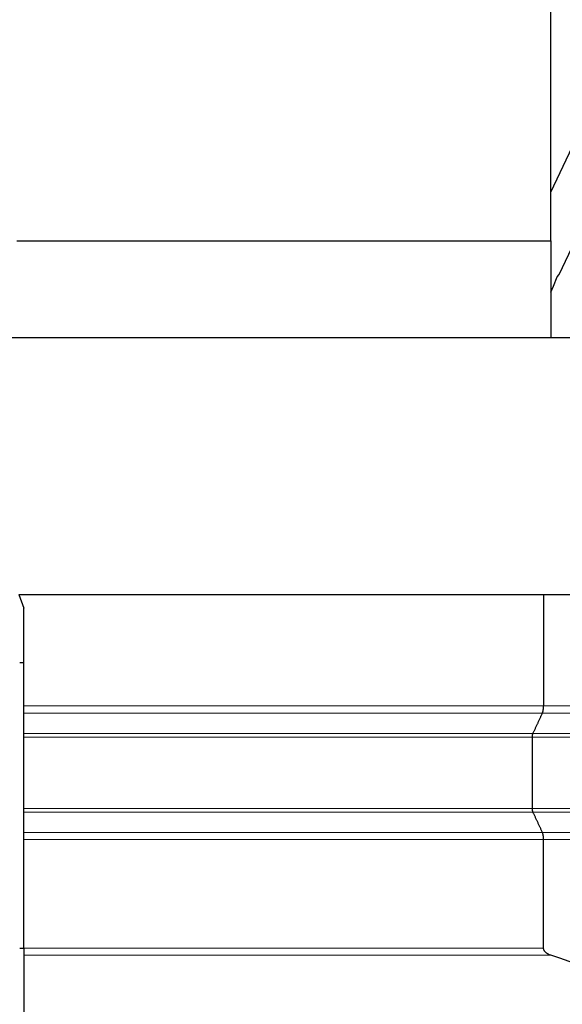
# Model space of a CAD drawing. Header units: inches. Extents: x 0 to 23760, y -13 to 16800.
# Tile 132 of 207: x 12075 to 12467, y 6970 to 7681. Entities that reach past the tile are written whole.
import ezdxf

# ---------------------------------------------------------------- set-up
doc = ezdxf.new("R2010")
doc.units = ezdxf.units.IN
doc.layers.add('254', color=7, linetype='Continuous', true_color=0xffffff)
doc.styles.add('latin_extended', font='simplex.shx')
doc.dimstyles.get("Standard").update_dxf_attribs({"dimtxt": 0.18, "dimasz": 0.18, "dimexe": 0.18, "dimexo": 0.0625, "dimgap": 0.09, "dimtad": 0, "dimtih": 1, "dimtoh": 1, "dimdec": 4, "dimzin": 0, "dimdsep": 46, "dimtxsty": 'Standard', "dimcen": 0.09, "dimadec": 0, "dimazin": 0, "dimtfac": 1, "dimtdec": 4, "dimtofl": 0, "dimtmove": 0, "dimatfit": 3, "dimfxl": 1, "dimtolj": 1, "dimtzin": 0, "dimarcsym": 0})

# ---------------------------------------------------------------- blocks, each defined once
blk = doc.blocks.new('_U4')
at = {"layer": '254', "color": 3, "linetype": 'Continuous', "lineweight": 13, "transparency": 16777216}
for p, q in [((12485.76, 8556.13), (13798.13, 8556.13)), ((13758.13, 8416.13), (13758.13, 6180.12)), ((11944.93, 6040.12), (13798.13, 6040.12))]:
    blk.add_line(p, q, dxfattribs=at)
at = {"layer": '254', "color": 3, "transparency": 16777216}
for points in [[(13781.46, 8416.13), (13734.79, 8416.13), (13758.13, 8556.13)], [(13734.79, 6180.12), (13781.46, 6180.12), (13758.13, 6040.12)]]:
    blk.add_solid(points, dxfattribs=at)
at = {"layer": 'Defpoints', "color": 0, "transparency": 16777216}
for p in [(12445.76, 8556.13), (11904.93, 6040.12), (13758.13, 6040.12)]:
    blk.add_point(p, dxfattribs=at)
at = {"layer": '254', "color": 2, "lineweight": 13, "transparency": 16777216, "insert": (13548.13, 7068.12), "char_height": 140, "attachment_point": 1, "rotation": 90, "style": 'latin_extended'}
blk.add_mtext('\\A1;2516', dxfattribs=at)

msp = doc.modelspace()

# ---------------------------------------------------------------- linework, layer by layer
at = {"layer": '254', "color": 2, "linetype": 'Continuous', "lineweight": 25}
for p, q in [((12458.425, 7521.629), (12458.425, 7772.618)), ((12458.425, 7556.794), (12544.783, 7739.394)), ((12464.491, 7497.388), (12551.522, 7681.411)), ((12072.925, 7521.629), (12458.425, 7521.629)), ((12458.425, 7521.629), (12458.425, 7451.618)), ((12463.158, 7495.773), (12464.491, 7497.388)), ((12460.495, 7488.939), (12463.158, 7495.773)), ((12458.425, 7484.563), (12460.495, 7488.939)), ((12478.425, 7451.618), (12046.925, 7451.618)), ((12074.324, 7266.118), (12478.425, 7266.118)), ((12074.324, 7266.118), (12077.925, 7256.226)), ((12453.246, 7266.118), (12453.246, 7185.714)), ((12077.925, 7185.714), (12077.925, 7256.226)), ((12074.93, 7217.127), (12077.925, 7217.127)), ((12077.925, 7165.796), (12077.925, 7180.518)), ((12077.925, 7111.662), (12077.925, 7163.198)), ((12445.207, 7111.662), (12445.207, 7163.198)), ((12074.93, 7010.704), (12077.925, 7010.704)), ((12077.925, 7010.848), (12077.925, 7005.655)), ((12077.925, 7005.655), (12077.925, 6933.576))]:
    msp.add_line(p, q, dxfattribs=at)
at = {"layer": '254', "color": 110, "linetype": 'Continuous', "lineweight": 13}
for p, q in [((12452.442, 7180.518), (12077.925, 7180.518)), ((12969.958, 7180.518), (12452.442, 7180.518)), ((12445.609, 7165.796), (12077.925, 7165.796)), ((12445.207, 7163.198), (12077.925, 7163.198)), ((12942.958, 7163.198), (12445.207, 7163.198)), ((12944.458, 7165.796), (12445.609, 7165.796)), ((12445.207, 7111.662), (12077.925, 7111.662)), ((12445.609, 7109.064), (12077.925, 7109.064)), ((12942.958, 7111.662), (12445.207, 7111.662)), ((12944.459, 7109.064), (12445.609, 7109.064)), ((12452.442, 7094.341), (12077.925, 7094.341)), ((12969.958, 7094.341), (12452.442, 7094.341)), ((12453.246, 7089.145), (12077.925, 7089.145)), ((12972.958, 7089.145), (12453.246, 7089.145)), ((12077.925, 7005.655), (12458.431, 7005.655))]:
    msp.add_line(p, q, dxfattribs=at)
at = {"layer": '254', "color": 2, "linetype": 'Continuous', "lineweight": 25}
for points, knots in [([(12077.925, 7180.518), (12077.925, 7180.65), (12077.925, 7180.796), (12077.925, 7181.035), (12077.925, 7181.118), (12077.925, 7181.248), (12077.925, 7181.314), (12077.925, 7181.382), (12077.925, 7181.428), (12077.925, 7181.451), (12077.925, 7181.661), (12077.925, 7181.857), (12077.925, 7182.27), (12077.925, 7182.487), (12077.925, 7182.826), (12077.925, 7182.942), (12077.925, 7183.178), (12077.925, 7183.298), (12077.925, 7183.66), (12077.925, 7183.907), (12077.925, 7184.409), (12077.925, 7184.665), (12077.925, 7184.991), (12077.925, 7185.057), (12077.925, 7185.188), (12077.925, 7185.254), (12077.925, 7185.451), (12077.925, 7185.582), (12077.925, 7185.714)], [0, 0, 0, 0, 0.125, 0.125, 0.1875, 0.1875, 0.21875, 0.234375, 0.234375, 0.25, 0.25, 0.375, 0.375, 0.5, 0.5, 0.5625, 0.5625, 0.625, 0.625, 0.75, 0.75, 0.875, 0.875, 0.90625, 0.90625, 0.9375, 0.9375, 1, 1, 1, 1]), ([(12077.925, 7163.198), (12077.925, 7163.33), (12077.925, 7163.461), (12077.925, 7163.719), (12077.925, 7163.847), (12077.925, 7164.037), (12077.925, 7164.1), (12077.925, 7164.194), (12077.925, 7164.225), (12077.925, 7164.287), (12077.925, 7164.317), (12077.925, 7164.469), (12077.925, 7164.586), (12077.925, 7164.811), (12077.925, 7164.92), (12077.925, 7165.051), (12077.925, 7165.077), (12077.925, 7165.128), (12077.925, 7165.203), (12077.925, 7165.274), (12077.925, 7165.413), (12077.925, 7165.498), (12077.925, 7165.657), (12077.925, 7165.73), (12077.925, 7165.796)], [0, 0, 0, 0, 0.125, 0.125, 0.25, 0.25, 0.3125, 0.3125, 0.34375, 0.34375, 0.375, 0.375, 0.5, 0.5, 0.625, 0.625, 0.65625, 0.65625, 0.6875, 0.75, 0.75, 0.875, 0.875, 1, 1, 1, 1]), ([(12077.925, 7109.064), (12077.925, 7109.13), (12077.925, 7109.203), (12077.925, 7109.322), (12077.925, 7109.364), (12077.925, 7109.429), (12077.925, 7109.451), (12077.925, 7109.496), (12077.925, 7109.519), (12077.925, 7109.635), (12077.925, 7109.733), (12077.925, 7109.94), (12077.925, 7110.048), (12077.925, 7110.218), (12077.925, 7110.275), (12077.925, 7110.394), (12077.925, 7110.454), (12077.925, 7110.635), (12077.925, 7110.758), (12077.925, 7111.009), (12077.925, 7111.137), (12077.925, 7111.3), (12077.925, 7111.333), (12077.925, 7111.399), (12077.925, 7111.497), (12077.925, 7111.596), (12077.925, 7111.662)], [0, 0, 0, 0, 0.125, 0.125, 0.1875, 0.1875, 0.21875, 0.21875, 0.25, 0.25, 0.375, 0.375, 0.5, 0.5, 0.5625, 0.5625, 0.625, 0.625, 0.75, 0.75, 0.875, 0.875, 0.90625, 0.90625, 0.9375, 1, 1, 1, 1]), ([(12077.925, 7094.341), (12077.925, 7095.601), (12077.925, 7096.86), (12077.925, 7099.379), (12077.925, 7100.639), (12077.925, 7104.287), (12077.925, 7106.675), (12077.925, 7109.064)], [0, 0, 0, 0, 0.2566427, 0.2566427, 0.5132854, 0.5132854, 1, 1, 1, 1]), ([(12077.925, 7089.145), (12077.925, 7089.409), (12077.925, 7089.671), (12077.925, 7090.06), (12077.925, 7090.189), (12077.925, 7090.382), (12077.925, 7090.478), (12077.925, 7090.574), (12077.925, 7090.638), (12077.925, 7090.67), (12077.925, 7090.956), (12077.925, 7091.203), (12077.925, 7091.684), (12077.925, 7091.917), (12077.925, 7092.257), (12077.925, 7092.368), (12077.925, 7092.588), (12077.925, 7092.694), (12077.925, 7093.006), (12077.925, 7093.201), (12077.925, 7093.569), (12077.925, 7093.742), (12077.925, 7093.942), (12077.925, 7093.982), (12077.925, 7094.059), (12077.925, 7094.171), (12077.925, 7094.275), (12077.925, 7094.341)], [0, 0, 0, 0, 0.125, 0.125, 0.1875, 0.1875, 0.21875, 0.234375, 0.234375, 0.25, 0.25, 0.375, 0.375, 0.5, 0.5, 0.5625, 0.5625, 0.625, 0.625, 0.75, 0.75, 0.875, 0.875, 0.90625, 0.90625, 0.9375, 1, 1, 1, 1]), ([(12077.925, 7010.848), (12077.925, 7021.808), (12077.925, 7032.767), (12077.925, 7058.866), (12077.925, 7074.006), (12077.925, 7089.145)], [0, 0, 0, 0, 0.4199255, 0.4199255, 1, 1, 1, 1]), ([(12458.431, 7005.655), (12458.138, 7005.753), (12457.849, 7005.861), (12457.279, 7006.098), (12456.999, 7006.227), (12456.585, 7006.44), (12456.448, 7006.514), (12456.177, 7006.67), (12456.043, 7006.751), (12455.778, 7006.921), (12455.647, 7007.01), (12455.453, 7007.15), (12455.389, 7007.198), (12455.261, 7007.296), (12455.198, 7007.346), (12455.012, 7007.5), (12454.89, 7007.606), (12454.654, 7007.829), (12454.539, 7007.945), (12454.374, 7008.128), (12454.32, 7008.191), (12454.213, 7008.319), (12454.162, 7008.384), (12454.011, 7008.583), (12453.917, 7008.721), (12453.743, 7009.007), (12453.664, 7009.156), (12453.557, 7009.389), (12453.523, 7009.468), (12453.476, 7009.59), (12453.461, 7009.631), (12453.433, 7009.714), (12453.419, 7009.755), (12453.355, 7009.963), (12453.316, 7010.132), (12453.261, 7010.476), (12453.247, 7010.652), (12453.246, 7010.83)], [0, 0, 0, 0, 0.125, 0.125, 0.25, 0.25, 0.3125, 0.3125, 0.375, 0.375, 0.4375, 0.4375, 0.46875, 0.46875, 0.5, 0.5, 0.5625, 0.5625, 0.625, 0.625, 0.65625, 0.65625, 0.6875, 0.6875, 0.75, 0.75, 0.8125, 0.8125, 0.84375, 0.84375, 0.859375, 0.859375, 0.875, 0.875, 0.9375, 0.9375, 1, 1, 1, 1])]:
    msp.add_open_spline(points, degree=3, knots=knots, dxfattribs=at)
at = {"layer": '254', "color": 110, "linetype": 'Continuous', "lineweight": 13}
for points, degree in [([(12077.925, 7185.714), (12453.246, 7185.714)], 1), ([(12453.246, 7185.714), (12972.958, 7185.714)], 1), ([(12077.925, 7010.848), (12203.032, 7010.848), (12328.139, 7010.848), (12453.246, 7010.848)], 3)]:
    msp.add_open_spline(points, degree=degree, dxfattribs=at)
at = {"layer": '254', "color": 2, "linetype": 'Continuous', "lineweight": 25}
for points, weights in [([(12452.442, 7180.518), (12453.246, 7182.25), (12453.246, 7185.714)], [1, 0.866025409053, 1]), ([(12445.207, 7163.198), (12445.207, 7164.93), (12445.609, 7165.796)], [1, 0.866025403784, 1]), ([(12445.609, 7109.064), (12445.208, 7109.93), (12445.207, 7111.662)], [1, 0.866025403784, 1]), ([(12453.246, 7089.145), (12453.246, 7092.609), (12452.442, 7094.341)], [1, 0.866025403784, 1])]:
    msp.add_rational_spline(points, weights, degree=2, dxfattribs=at)
for points, degree in [([(12445.609, 7165.796), (12449.026, 7173.157), (12452.442, 7180.518)], 2), ([(12452.442, 7094.341), (12449.026, 7101.702), (12445.609, 7109.064)], 2), ([(12453.246, 7010.839), (12453.246, 7049.992), (12453.246, 7089.145)], 2), ([(12564.497, 6970.204), (12529.142, 6982.021), (12493.787, 6993.838), (12458.431, 7005.655)], 3)]:
    msp.add_open_spline(points, degree=degree, dxfattribs=at)

# ---------------------------------------------------------------- dimensions: what is measured, and where the dimension line sits
at = {"layer": '254', "color": 2, "linetype": 'Continuous', "lineweight": 13}
dim = msp.add_linear_dim(base=(13758.128, 6040.118), p1=(12445.757, 8556.127), p2=(11904.929, 6040.118), angle=90, dimstyle='Standard', override={"dimscale": 40, "dimtxt": 3.5, "dimasz": 3.5, "dimexe": 1, "dimexo": 1, "dimgap": 1.75, "dimtad": 1, "dimtih": 0, "dimtoh": 0, "dimdec": 0, "dimlfac": 1, "dimzin": 8, "dimdsep": 46, "dimlunit": 2, "dimtxsty": 'latin_extended', "dimsah": 1, "dimse1": 0, "dimse2": 0, "dimsd1": 0, "dimsd2": 0, "dimclrd": 3, "dimclre": 3, "dimclrt": 2, "dimtol": 0, "dimtm": -0.1, "dimtfac": 0.714286, "dimtdec": 3, "dimtofl": 1, "dimtmove": 0, "dimtzin": 8, "dimlwd": 13, "dimlwe": 13}, dxfattribs=at)
dim.commit()
dim.dimension.update_dxf_attribs({"geometry": '_U4', "text_midpoint": (13758.128, 7298.123), "dimtype": 160})

doc.saveas('drawing.dxf')
